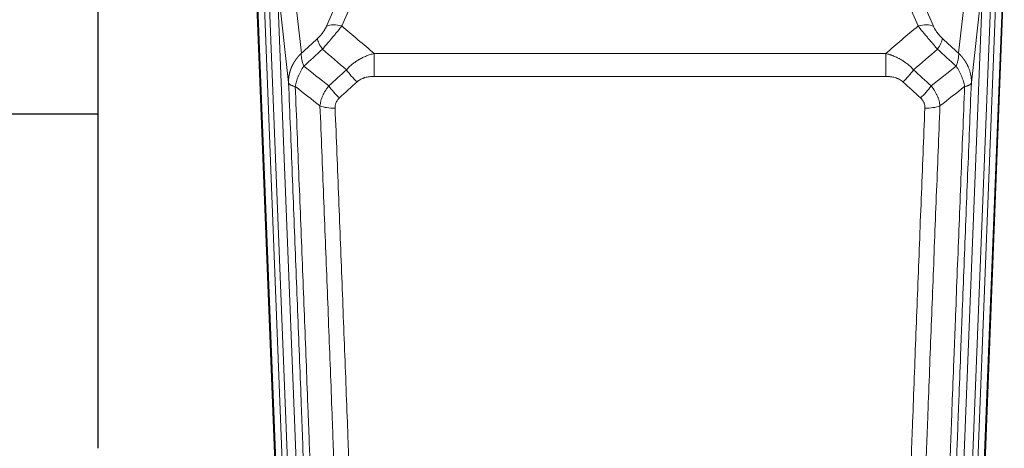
# Model space of a CAD drawing. Header units: inches. Extents: x 0 to 23760, y -13 to 16800.
# Tile 34 of 209: x 5975 to 6423, y 6512 to 6707. Entities that reach past the tile are written whole.
import ezdxf

# ---------------------------------------------------------------- set-up
doc = ezdxf.new("R2010")
doc.units = ezdxf.units.IN
doc.layers.add('254', color=7, linetype='Continuous', true_color=0xffffff)

msp = doc.modelspace()

# ---------------------------------------------------------------- linework, layer by layer
at = {"layer": '254', "color": 2, "linetype": 'Continuous', "lineweight": 25}
for p, q in [((6010.616, 6738.551), (6010.616, 6511.751)), ((6423.478, 6732.658), (6410.36, 6399.456)), ((6095.551, 6399.456), (6082.978, 6718.819)), ((6010.593, 6663.785), (5938.612, 6663.785))]:
    msp.add_line(p, q, dxfattribs=at)
at = {"layer": '254', "color": 110, "linetype": 'Continuous', "lineweight": 13}
for p, q in [((6137.123, 6738.914), (6121.743, 6703.883)), ((6402.657, 6691.483), (6407.881, 6738.683)), ((6379.955, 6729.412), (6391.23, 6703.733)), ((6406.992, 6394.978), (6420.103, 6728)), ((6423.097, 6729.22), (6409.986, 6396.198)), ((6092.192, 6725.538), (6105.258, 6393.644)), ((6097.44, 6678.132), (6092.192, 6725.538)), ((6400.653, 6393.644), (6413.719, 6725.538)), ((6417.711, 6727.164), (6404.645, 6395.271)), ((6413.719, 6725.538), (6408.471, 6678.132)), ((6086.161, 6719.029), (6098.919, 6394.978)), ((6088.448, 6720.853), (6101.266, 6395.271)), ((6099.945, 6721.38), (6103.254, 6691.483)), ((6114.681, 6703.733), (6121.661, 6719.632)), ((6384.169, 6703.883), (6376.113, 6722.231)), ((6095.925, 6396.198), (6083.226, 6718.761)), ((6136.369, 6691.363), (6369.542, 6691.363)), ((6136.369, 6680.932), (6136.369, 6691.363)), ((6369.542, 6680.932), (6369.542, 6691.363)), ((6369.542, 6680.932), (6136.369, 6680.932))]:
    msp.add_line(p, q, dxfattribs=at)
for centre, major_axis, ratio, start_param, end_param in [((6121.743, 6697.712), (-9.156, 4.02), 0.5833249, 4.9631119, 5.806783), ((6384.169, 6697.712), (-9.156, -4.02), 0.5833249, 3.617995, 4.4616661), ((6117.655, 6692.113), (6.719, -7.407), 0.3029797, 3.5431496, 4.2886573), ((6388.256, 6692.113), (-6.719, -7.407), 0.3029797, 1.994528, 2.7400357), ((6128.611, 6682.726), (6.736, -7.391), 0.3030979, 4.2875497, 5.03344), ((6377.3, 6682.726), (-6.736, -7.391), 0.3030979, 1.2497453, 1.9956357), ((6120.602, 6675.434), (6.729, -7.397), 0.3051216, 4.2889758, 5.0360109), ((6385.309, 6675.434), (6.729, 7.397), 0.3051216, 4.388767, 5.1358022), ((6118.63, 6670.841), (-9.992, -0.404), 0.431453, 0.7935197, 1.5533391), ((6387.281, 6670.841), (-9.992, 0.404), 0.431453, 1.5882535, 2.3480729)]:
    msp.add_ellipse(centre, major_axis=major_axis, ratio=ratio, start_param=start_param, end_param=end_param, dxfattribs=at)
for points, knots in [([(6114.681, 6703.733), (6114.656, 6703.676), (6114.63, 6703.618), (6114.577, 6703.502), (6114.55, 6703.444), (6114.467, 6703.268), (6114.41, 6703.15), (6114.23, 6702.795), (6114.102, 6702.556), (6113.894, 6702.193), (6113.822, 6702.071), (6113.71, 6701.888), (6113.654, 6701.796), (6113.595, 6701.703), (6113.556, 6701.642), (6113.536, 6701.611), (6113.357, 6701.333), (6113.19, 6701.088), (6112.839, 6700.602), (6112.655, 6700.36), (6112.415, 6700.062), (6112.342, 6699.972), (6112.268, 6699.883), (6112.218, 6699.824), (6112.193, 6699.794), (6112.068, 6699.646), (6111.967, 6699.53), (6111.66, 6699.187), (6111.452, 6698.966), (6111.028, 6698.54), (6110.813, 6698.334), (6110.594, 6698.135)], [0, 0, 0, 0, 0.03125, 0.03125, 0.0625, 0.0625, 0.125, 0.125, 0.25, 0.25, 0.3125, 0.3125, 0.34375, 0.359375, 0.359375, 0.375, 0.375, 0.5, 0.5, 0.625, 0.625, 0.65625, 0.671875, 0.671875, 0.6875, 0.6875, 0.75, 0.75, 0.875, 0.875, 1, 1, 1, 1]), ([(6112.847, 6693.303), (6113.231, 6693.741), (6114.001, 6694.625), (6114.777, 6695.525), (6115.361, 6696.205), (6115.556, 6696.433), (6115.8, 6696.719), (6115.849, 6696.776), (6115.946, 6696.891), (6116.092, 6697.063), (6116.238, 6697.234), (6116.722, 6697.804), (6117.106, 6698.258), (6117.865, 6699.161), (6118.24, 6699.61), (6118.705, 6700.169), (6118.798, 6700.28), (6118.982, 6700.503), (6119.257, 6700.835), (6119.527, 6701.162), (6120.062, 6701.811), (6120.409, 6702.237), (6120.919, 6702.863), (6121.087, 6703.07), (6121.335, 6703.378), (6121.418, 6703.48), (6121.581, 6703.682), (6121.662, 6703.783), (6121.743, 6703.883)], [0, 0, 0, 0, 0.125, 0.25, 0.25, 0.3125, 0.3125, 0.328125, 0.328125, 0.34375, 0.375, 0.375, 0.5, 0.5, 0.625, 0.625, 0.65625, 0.65625, 0.6875, 0.75, 0.75, 0.875, 0.875, 0.9375, 0.9375, 0.96875, 0.96875, 1, 1, 1, 1]), ([(6384.169, 6703.883), (6384.49, 6703.482), (6384.821, 6703.074), (6385.498, 6702.241), (6385.845, 6701.816), (6386.379, 6701.167), (6386.559, 6700.949), (6386.833, 6700.618), (6386.925, 6700.507), (6387.063, 6700.34), (6387.11, 6700.285), (6387.202, 6700.173), (6387.249, 6700.117), (6387.667, 6699.614), (6388.418, 6698.716), (6389.183, 6697.811), (6389.762, 6697.129), (6389.956, 6696.901), (6390.248, 6696.559), (6390.345, 6696.445), (6390.492, 6696.273), (6390.541, 6696.216), (6390.639, 6696.102), (6390.688, 6696.045), (6391.128, 6695.532), (6391.518, 6695.08), (6392.293, 6694.185), (6392.679, 6693.742), (6393.064, 6693.303)], [0, 0, 0, 0, 0.125, 0.125, 0.25, 0.25, 0.3125, 0.3125, 0.34375, 0.34375, 0.359375, 0.359375, 0.375, 0.375, 0.5, 0.625, 0.625, 0.6875, 0.6875, 0.71875, 0.71875, 0.734375, 0.734375, 0.75, 0.75, 0.875, 0.875, 1, 1, 1, 1]), ([(6395.317, 6698.135), (6395.098, 6698.334), (6394.881, 6698.541), (6394.455, 6698.97), (6394.246, 6699.193), (6393.988, 6699.482), (6393.936, 6699.54), (6393.835, 6699.657), (6393.684, 6699.833), (6393.538, 6700.01), (6393.251, 6700.366), (6393.069, 6700.607), (6392.719, 6701.092), (6392.552, 6701.336), (6392.372, 6701.615), (6392.352, 6701.646), (6392.313, 6701.707), (6392.255, 6701.8), (6392.122, 6702.015), (6392.015, 6702.197), (6391.807, 6702.56), (6391.679, 6702.798), (6391.441, 6703.27), (6391.331, 6703.503), (6391.23, 6703.733)], [0, 0, 0, 0, 0.125, 0.125, 0.25, 0.25, 0.28125, 0.28125, 0.3125, 0.375, 0.375, 0.5, 0.5, 0.625, 0.625, 0.640625, 0.640625, 0.65625, 0.6875, 0.75, 0.75, 0.875, 0.875, 1, 1, 1, 1]), ([(6097.44, 6678.132), (6097.439, 6678.152), (6097.437, 6678.191), (6097.436, 6678.251), (6097.434, 6678.311), (6097.433, 6678.37), (6097.431, 6678.43), (6097.431, 6678.49), (6097.43, 6678.55), (6097.429, 6678.609), (6097.429, 6678.669), (6097.429, 6678.729), (6097.43, 6678.788), (6097.43, 6678.848), (6097.431, 6678.907), (6097.432, 6678.967), (6097.433, 6679.026), (6097.434, 6679.086), (6097.436, 6679.146), (6097.438, 6679.205), (6097.44, 6679.265), (6097.442, 6679.324), (6097.445, 6679.384), (6097.448, 6679.443), (6097.451, 6679.502), (6097.454, 6679.562), (6097.458, 6679.621), (6097.462, 6679.68), (6097.466, 6679.74), (6097.47, 6679.799), (6097.474, 6679.858), (6097.479, 6679.918), (6097.484, 6679.977), (6097.489, 6680.036), (6097.494, 6680.095), (6097.5, 6680.154), (6097.506, 6680.213), (6097.512, 6680.272), (6097.518, 6680.331), (6097.524, 6680.39), (6097.531, 6680.449), (6097.538, 6680.508), (6097.545, 6680.567), (6097.553, 6680.626), (6097.56, 6680.685), (6097.568, 6680.744), (6097.576, 6680.802), (6097.584, 6680.861), (6097.593, 6680.92), (6097.602, 6680.979), (6097.61, 6681.037), (6097.62, 6681.096), (6097.629, 6681.154), (6097.639, 6681.213), (6097.648, 6681.271), (6097.658, 6681.33), (6097.669, 6681.388), (6097.679, 6681.446), (6097.69, 6681.504), (6097.701, 6681.563), (6097.712, 6681.621), (6097.723, 6681.679), (6097.734, 6681.737), (6097.746, 6681.795), (6097.758, 6681.853), (6097.77, 6681.911), (6097.783, 6681.969), (6097.795, 6682.027), (6097.808, 6682.085), (6097.821, 6682.142), (6097.834, 6682.2), (6097.848, 6682.258), (6097.861, 6682.315), (6097.875, 6682.373), (6097.889, 6682.43), (6097.903, 6682.488), (6097.918, 6682.545), (6097.932, 6682.602), (6097.947, 6682.66), (6097.962, 6682.717), (6097.977, 6682.774), (6097.993, 6682.831), (6098.009, 6682.888), (6098.024, 6682.945), (6098.041, 6683.002), (6098.057, 6683.059), (6098.073, 6683.115), (6098.09, 6683.172), (6098.107, 6683.229), (6098.124, 6683.285), (6098.141, 6683.342), (6098.159, 6683.398), (6098.176, 6683.455), (6098.194, 6683.511), (6098.212, 6683.567), (6098.23, 6683.624), (6098.249, 6683.68), (6098.268, 6683.736), (6098.286, 6683.792), (6098.305, 6683.848), (6098.325, 6683.904), (6098.344, 6683.96), (6098.364, 6684.015), (6098.383, 6684.071), (6098.403, 6684.127), (6098.424, 6684.182), (6098.444, 6684.238), (6098.464, 6684.293), (6098.485, 6684.348), (6098.506, 6684.404), (6098.527, 6684.459), (6098.549, 6684.514), (6098.57, 6684.569), (6098.592, 6684.624), (6098.614, 6684.679), (6098.636, 6684.733), (6098.658, 6684.788), (6098.68, 6684.843), (6098.703, 6684.897), (6098.726, 6684.952), (6098.749, 6685.006), (6098.772, 6685.061), (6098.795, 6685.115), (6098.819, 6685.169), (6098.842, 6685.223), (6098.866, 6685.277), (6098.89, 6685.331), (6098.914, 6685.385), (6098.939, 6685.439), (6098.963, 6685.493), (6098.988, 6685.546), (6099.013, 6685.6), (6099.038, 6685.653), (6099.063, 6685.706), (6099.089, 6685.76), (6099.114, 6685.813), (6099.14, 6685.866), (6099.166, 6685.919), (6099.192, 6685.972), (6099.218, 6686.025), (6099.245, 6686.078), (6099.271, 6686.13), (6099.298, 6686.183), (6099.325, 6686.235), (6099.352, 6686.288), (6099.38, 6686.34), (6099.407, 6686.392), (6099.435, 6686.445), (6099.462, 6686.497), (6099.49, 6686.549), (6099.518, 6686.601), (6099.547, 6686.652), (6099.575, 6686.704), (6099.604, 6686.756), (6099.633, 6686.807), (6099.661, 6686.859), (6099.691, 6686.91), (6099.72, 6686.961), (6099.749, 6687.012), (6099.779, 6687.063), (6099.808, 6687.114), (6099.838, 6687.165), (6099.868, 6687.216), (6099.898, 6687.267), (6099.929, 6687.317), (6099.959, 6687.368), (6099.99, 6687.418), (6100.021, 6687.468), (6100.052, 6687.519), (6100.083, 6687.569), (6100.114, 6687.619), (6100.145, 6687.669), (6100.177, 6687.718), (6100.209, 6687.768), (6100.24, 6687.818), (6100.272, 6687.867), (6100.305, 6687.917), (6100.337, 6687.966), (6100.369, 6688.015), (6100.402, 6688.064), (6100.435, 6688.113), (6100.467, 6688.162), (6100.5, 6688.211), (6100.534, 6688.26), (6100.567, 6688.308), (6100.6, 6688.357), (6100.634, 6688.405), (6100.668, 6688.454), (6100.701, 6688.502), (6100.735, 6688.55), (6100.77, 6688.598), (6100.804, 6688.646), (6100.838, 6688.693), (6100.873, 6688.741), (6100.907, 6688.789), (6100.942, 6688.836), (6100.977, 6688.884), (6101.012, 6688.931), (6101.048, 6688.978), (6101.083, 6689.025), (6101.118, 6689.072), (6101.154, 6689.119), (6101.19, 6689.165), (6101.226, 6689.212), (6101.262, 6689.259), (6101.298, 6689.305), (6101.334, 6689.351), (6101.37, 6689.397), (6101.407, 6689.444), (6101.443, 6689.49), (6101.48, 6689.535), (6101.517, 6689.581), (6101.554, 6689.627), (6101.591, 6689.672), (6101.629, 6689.718), (6101.666, 6689.763), (6101.703, 6689.808), (6101.741, 6689.853), (6101.779, 6689.898), (6101.817, 6689.943), (6101.855, 6689.988), (6101.893, 6690.033), (6101.931, 6690.077), (6101.969, 6690.122), (6102.008, 6690.166), (6102.046, 6690.21), (6102.085, 6690.254), (6102.124, 6690.298), (6102.163, 6690.342), (6102.202, 6690.386), (6102.241, 6690.429), (6102.28, 6690.473), (6102.32, 6690.516), (6102.359, 6690.56), (6102.399, 6690.603), (6102.438, 6690.646), (6102.478, 6690.689), (6102.518, 6690.732), (6102.558, 6690.774), (6102.598, 6690.817), (6102.638, 6690.86), (6102.679, 6690.902), (6102.719, 6690.944), (6102.76, 6690.986), (6102.8, 6691.028), (6102.841, 6691.07), (6102.882, 6691.112), (6102.923, 6691.154), (6102.964, 6691.195), (6103.005, 6691.237), (6103.047, 6691.278), (6103.088, 6691.319), (6103.129, 6691.361), (6103.171, 6691.402), (6103.213, 6691.442), (6103.241, 6691.47), (6103.254, 6691.483)], [0, 0, 0, 0, 0.0042303, 0.0084583, 0.0126838, 0.016907, 0.0211277, 0.0253461, 0.0295621, 0.0337757, 0.037987, 0.0421959, 0.0464023, 0.0506064, 0.0548082, 0.0590075, 0.0632045, 0.0673991, 0.0715913, 0.0757811, 0.0799686, 0.0841537, 0.0883364, 0.0925167, 0.0966947, 0.1008703, 0.1050435, 0.1092144, 0.1133829, 0.117549, 0.1217128, 0.1258741, 0.1300332, 0.1341898, 0.1383441, 0.1424961, 0.1466456, 0.1507929, 0.1549377, 0.1590802, 0.1632203, 0.1673581, 0.1714935, 0.1756266, 0.1797573, 0.1838856, 0.1880116, 0.1921352, 0.1962565, 0.2003755, 0.204492, 0.2086063, 0.2127182, 0.2168277, 0.2209349, 0.2250397, 0.2291422, 0.2332423, 0.2373401, 0.2414356, 0.2455287, 0.2496195, 0.2537079, 0.257794, 0.2618777, 0.2659591, 0.2700382, 0.2741149, 0.2781893, 0.2822614, 0.2863311, 0.2903985, 0.2944635, 0.2985262, 0.3025866, 0.3066447, 0.3107004, 0.3147538, 0.3188048, 0.3228536, 0.3269, 0.3309441, 0.3349858, 0.3390253, 0.3430624, 0.3470972, 0.3511296, 0.3551598, 0.3591876, 0.3632131, 0.3672363, 0.3712571, 0.3752757, 0.3792919, 0.3833058, 0.3873174, 0.3913267, 0.3953337, 0.3993384, 0.4033407, 0.4073408, 0.4113385, 0.4153339, 0.419327, 0.4233179, 0.4273064, 0.4312926, 0.4352765, 0.4392581, 0.4432373, 0.4472143, 0.451189, 0.4551614, 0.4591315, 0.4630993, 0.4670648, 0.471028, 0.4749889, 0.4789475, 0.4829038, 0.4868578, 0.4908095, 0.494759, 0.4987061, 0.502651, 0.5065936, 0.5105338, 0.5144718, 0.5184076, 0.522341, 0.5262721, 0.530201, 0.5341276, 0.5380519, 0.5419739, 0.5458936, 0.5498111, 0.5537262, 0.5576392, 0.5615498, 0.5654581, 0.5693642, 0.573268, 0.5771696, 0.5810688, 0.5849658, 0.5888606, 0.592753, 0.5966432, 0.6005311, 0.6044168, 0.6083002, 0.6121813, 0.6160602, 0.6199368, 0.6238111, 0.6276832, 0.6315531, 0.6354206, 0.6392859, 0.643149, 0.6470098, 0.6508684, 0.6547247, 0.6585787, 0.6624305, 0.66628, 0.6701273, 0.6739724, 0.6778152, 0.6816557, 0.685494, 0.6893301, 0.6931639, 0.6969955, 0.7008248, 0.7046519, 0.7084768, 0.7122994, 0.7161198, 0.7199379, 0.7237539, 0.7275675, 0.731379, 0.7351882, 0.7389952, 0.7427999, 0.7466024, 0.7504027, 0.7542008, 0.7579966, 0.7617902, 0.7655816, 0.7693708, 0.7731577, 0.7769424, 0.7807249, 0.7845052, 0.7882833, 0.7920591, 0.7958327, 0.7996042, 0.8033734, 0.8071403, 0.8109051, 0.8146677, 0.818428, 0.8221862, 0.8259421, 0.8296958, 0.8334474, 0.8371967, 0.8409438, 0.8446887, 0.8484314, 0.8521719, 0.8559102, 0.8596463, 0.8633802, 0.867112, 0.8708415, 0.8745688, 0.8782939, 0.8820169, 0.8857376, 0.8894562, 0.8931726, 0.8968867, 0.9005987, 0.9043086, 0.9080162, 0.9117216, 0.9154249, 0.919126, 0.9228249, 0.9265216, 0.9302161, 0.9339085, 0.9375987, 0.9412867, 0.9449725, 0.9486562, 0.9523377, 0.956017, 0.9596942, 0.9633691, 0.967042, 0.9707126, 0.9743811, 0.9780474, 0.9817116, 0.9853736, 0.9890334, 0.9926911, 0.9963466, 1, 1, 1, 1]), ([(6104.36, 6685.597), (6104.253, 6685.881), (6104.153, 6686.163), (6103.966, 6686.72), (6103.879, 6686.995), (6103.719, 6687.538), (6103.647, 6687.805), (6103.518, 6688.329), (6103.461, 6688.585), (6103.365, 6689.086), (6103.325, 6689.33), (6103.262, 6689.805), (6103.24, 6690.034), (6103.199, 6690.7), (6103.208, 6691.111), (6103.254, 6691.483)], [0, 0, 0, 0, 0.125, 0.125, 0.25, 0.25, 0.375, 0.375, 0.5, 0.5, 0.625, 0.625, 0.75, 0.75, 1, 1, 1, 1]), ([(6123.793, 6683.912), (6123.993, 6684.141), (6124.199, 6684.366), (6124.516, 6684.698), (6124.623, 6684.808), (6124.84, 6685.025), (6124.949, 6685.132), (6125.502, 6685.663), (6125.963, 6686.07), (6126.92, 6686.847), (6127.416, 6687.219), (6128.058, 6687.661), (6128.187, 6687.748), (6128.383, 6687.878), (6128.449, 6687.921), (6128.58, 6688.006), (6128.646, 6688.048), (6128.977, 6688.258), (6129.312, 6688.461), (6129.652, 6688.657), (6129.788, 6688.735), (6129.856, 6688.773), (6130.062, 6688.888), (6130.199, 6688.963), (6130.613, 6689.183), (6130.89, 6689.325), (6131.728, 6689.734), (6132.293, 6689.986), (6133.436, 6690.448), (6134.014, 6690.658), (6135.182, 6691.04), (6135.773, 6691.212), (6136.369, 6691.363)], [0, 0, 0, 0, 0.0625, 0.0625, 0.09375, 0.09375, 0.125, 0.125, 0.25, 0.25, 0.375, 0.375, 0.40625, 0.40625, 0.421875, 0.421875, 0.4375, 0.4375, 0.5, 0.515625, 0.515625, 0.53125, 0.53125, 0.5625, 0.5625, 0.625, 0.625, 0.75, 0.75, 0.875, 0.875, 1, 1, 1, 1]), ([(6369.542, 6691.363), (6370.139, 6691.212), (6370.807, 6691.018), (6371.471, 6690.797), (6371.618, 6690.748), (6371.692, 6690.723), (6371.912, 6690.646), (6372.059, 6690.594), (6372.496, 6690.434), (6372.786, 6690.322), (6373.648, 6689.973), (6374.213, 6689.72), (6375.326, 6689.175), (6375.873, 6688.883), (6376.679, 6688.413), (6377.078, 6688.17), (6377.472, 6687.915), (6377.668, 6687.785), (6377.733, 6687.742), (6377.863, 6687.654), (6377.927, 6687.61), (6378.506, 6687.21), (6379.003, 6686.838), (6379.958, 6686.061), (6380.417, 6685.656), (6381.297, 6684.811), (6381.717, 6684.371), (6382.118, 6683.912)], [0, 0, 0, 0, 0.125, 0.140625, 0.140625, 0.15625, 0.15625, 0.1875, 0.1875, 0.25, 0.25, 0.375, 0.375, 0.5, 0.5, 0.5625, 0.59375, 0.59375, 0.609375, 0.609375, 0.625, 0.625, 0.75, 0.75, 0.875, 0.875, 1, 1, 1, 1]), ([(6402.657, 6691.483), (6402.703, 6691.111), (6402.712, 6690.7), (6402.671, 6690.034), (6402.649, 6689.805), (6402.586, 6689.33), (6402.546, 6689.086), (6402.45, 6688.585), (6402.393, 6688.329), (6402.264, 6687.805), (6402.192, 6687.538), (6402.032, 6686.995), (6401.945, 6686.72), (6401.758, 6686.163), (6401.658, 6685.881), (6401.551, 6685.597)], [0, 0, 0, 0, 0.25, 0.25, 0.375, 0.375, 0.5, 0.5, 0.625, 0.625, 0.75, 0.75, 0.875, 0.875, 1, 1, 1, 1]), ([(6402.657, 6691.483), (6402.674, 6691.466), (6402.708, 6691.433), (6402.759, 6691.382), (6402.811, 6691.332), (6402.862, 6691.281), (6402.913, 6691.23), (6402.963, 6691.179), (6403.014, 6691.127), (6403.064, 6691.076), (6403.115, 6691.024), (6403.165, 6690.972), (6403.215, 6690.92), (6403.265, 6690.868), (6403.314, 6690.816), (6403.364, 6690.763), (6403.413, 6690.71), (6403.462, 6690.657), (6403.511, 6690.604), (6403.56, 6690.551), (6403.608, 6690.498), (6403.657, 6690.444), (6403.705, 6690.39), (6403.753, 6690.336), (6403.801, 6690.282), (6403.849, 6690.228), (6403.896, 6690.174), (6403.944, 6690.119), (6403.991, 6690.064), (6404.038, 6690.009), (6404.085, 6689.954), (6404.132, 6689.899), (6404.178, 6689.844), (6404.224, 6689.788), (6404.27, 6689.732), (6404.316, 6689.676), (6404.362, 6689.62), (6404.408, 6689.564), (6404.453, 6689.508), (6404.498, 6689.451), (6404.543, 6689.394), (6404.588, 6689.337), (6404.632, 6689.28), (6404.677, 6689.223), (6404.721, 6689.166), (6404.765, 6689.108), (6404.809, 6689.051), (6404.852, 6688.993), (6404.896, 6688.935), (6404.939, 6688.877), (6404.982, 6688.818), (6405.025, 6688.76), (6405.067, 6688.701), (6405.109, 6688.642), (6405.152, 6688.583), (6405.193, 6688.524), (6405.235, 6688.465), (6405.277, 6688.406), (6405.318, 6688.346), (6405.359, 6688.286), (6405.4, 6688.227), (6405.44, 6688.167), (6405.481, 6688.106), (6405.521, 6688.046), (6405.561, 6687.986), (6405.601, 6687.925), (6405.64, 6687.864), (6405.68, 6687.803), (6405.719, 6687.742), (6405.757, 6687.681), (6405.796, 6687.62), (6405.835, 6687.558), (6405.873, 6687.497), (6405.911, 6687.435), (6405.948, 6687.373), (6405.986, 6687.311), (6406.023, 6687.249), (6406.06, 6687.186), (6406.097, 6687.124), (6406.133, 6687.061), (6406.17, 6686.999), (6406.206, 6686.936), (6406.241, 6686.873), (6406.277, 6686.81), (6406.312, 6686.746), (6406.347, 6686.683), (6406.382, 6686.619), (6406.417, 6686.556), (6406.451, 6686.492), (6406.485, 6686.428), (6406.519, 6686.364), (6406.553, 6686.299), (6406.586, 6686.235), (6406.619, 6686.171), (6406.652, 6686.106), (6406.684, 6686.041), (6406.717, 6685.976), (6406.749, 6685.911), (6406.781, 6685.846), (6406.812, 6685.781), (6406.843, 6685.716), (6406.874, 6685.65), (6406.905, 6685.584), (6406.936, 6685.519), (6406.966, 6685.453), (6406.996, 6685.387), (6407.025, 6685.321), (6407.055, 6685.255), (6407.253, 6684.804), (6407.587, 6683.954), (6407.975, 6682.685), (6408.261, 6681.386), (6408.439, 6680.064), (6408.482, 6679.138), (6408.482, 6678.613), (6408.481, 6678.493), (6408.479, 6678.373), (6408.476, 6678.252), (6408.473, 6678.172), (6408.471, 6678.132)], [0, 0, 0, 0, 0.0045083, 0.0090195, 0.0135338, 0.0180512, 0.0225715, 0.0270949, 0.0316214, 0.0361509, 0.0406834, 0.0452189, 0.0497575, 0.0542992, 0.0588439, 0.0633916, 0.0679424, 0.0724963, 0.0770532, 0.0816132, 0.0861762, 0.0907423, 0.0953114, 0.0998837, 0.104459, 0.1090373, 0.1136188, 0.1182033, 0.1227909, 0.1273815, 0.1319753, 0.1365721, 0.141172, 0.145775, 0.1503811, 0.1549903, 0.1596025, 0.1642179, 0.1688364, 0.1734579, 0.1780826, 0.1827103, 0.1873412, 0.1919752, 0.1966123, 0.2012524, 0.2058957, 0.2105422, 0.2151917, 0.2198443, 0.2245001, 0.229159, 0.233821, 0.2384861, 0.2431544, 0.2478258, 0.2525003, 0.2571779, 0.2618587, 0.2665427, 0.2712297, 0.2759199, 0.2806133, 0.2853097, 0.2900094, 0.2947122, 0.2994181, 0.3041272, 0.3088394, 0.3135548, 0.3182733, 0.322995, 0.3277199, 0.3324479, 0.3371791, 0.3419135, 0.346651, 0.3513917, 0.3561355, 0.3608826, 0.3656328, 0.3703861, 0.3751427, 0.3799024, 0.3846654, 0.3894315, 0.3942008, 0.3989732, 0.4037489, 0.4085278, 0.4133098, 0.4180951, 0.4228835, 0.4276751, 0.43247, 0.437268, 0.4420692, 0.4468737, 0.4516813, 0.4564922, 0.4613063, 0.4661235, 0.470944, 0.4757677, 0.4805947, 0.4854248, 0.4902582, 0.4950947, 0.4999345, 0.5888915, 0.6791125, 0.7706071, 0.8633844, 0.9574535, 0.965938, 0.9744348, 0.9829441, 0.9914659, 1, 1, 1, 1]), ([(6100.495, 6676.351), (6100.624, 6677.096), (6100.802, 6677.858), (6101.259, 6679.403), (6101.536, 6680.185), (6102.024, 6681.358), (6102.199, 6681.75), (6102.571, 6682.531), (6102.769, 6682.92), (6103.395, 6684.082), (6103.857, 6684.848), (6104.36, 6685.597)], [0, 0, 0, 0, 0.25, 0.25, 0.5, 0.5, 0.625, 0.625, 0.75, 0.75, 1, 1, 1, 1]), ([(6401.551, 6685.597), (6402.054, 6684.848), (6402.516, 6684.082), (6403.142, 6682.92), (6403.34, 6682.531), (6403.712, 6681.75), (6403.887, 6681.358), (6404.375, 6680.185), (6404.652, 6679.403), (6405.109, 6677.858), (6405.287, 6677.096), (6405.416, 6676.351)], [0, 0, 0, 0, 0.25, 0.25, 0.375, 0.375, 0.5, 0.5, 0.75, 0.75, 1, 1, 1, 1]), ([(6128.611, 6678.457), (6128.736, 6678.571), (6128.866, 6678.682), (6129.068, 6678.841), (6129.136, 6678.893), (6129.274, 6678.995), (6129.343, 6679.045), (6129.696, 6679.287), (6129.99, 6679.462), (6130.6, 6679.781), (6130.916, 6679.924), (6131.324, 6680.084), (6131.406, 6680.115), (6131.571, 6680.175), (6131.653, 6680.204), (6131.901, 6680.288), (6132.068, 6680.34), (6132.569, 6680.485), (6132.906, 6680.566), (6133.586, 6680.704), (6133.928, 6680.759), (6134.618, 6680.847), (6134.965, 6680.879), (6135.664, 6680.922), (6136.016, 6680.932), (6136.369, 6680.932)], [0, 0, 0, 0, 0.0625, 0.0625, 0.09375, 0.09375, 0.125, 0.125, 0.25, 0.25, 0.375, 0.375, 0.40625, 0.40625, 0.4375, 0.4375, 0.5, 0.5, 0.625, 0.625, 0.75, 0.75, 0.875, 0.875, 1, 1, 1, 1]), ([(6369.542, 6680.932), (6369.895, 6680.932), (6370.249, 6680.922), (6370.69, 6680.895), (6370.778, 6680.889), (6370.954, 6680.875), (6371.042, 6680.868), (6371.306, 6680.843), (6371.48, 6680.823), (6372.002, 6680.756), (6372.347, 6680.7), (6373.03, 6680.561), (6373.367, 6680.478), (6374.035, 6680.284), (6374.365, 6680.172), (6374.731, 6680.027), (6374.771, 6680.011), (6374.852, 6679.978), (6374.972, 6679.928), (6375.25, 6679.805), (6375.482, 6679.692), (6375.936, 6679.454), (6376.227, 6679.279), (6376.784, 6678.895), (6377.05, 6678.686), (6377.3, 6678.457)], [0, 0, 0, 0, 0.125, 0.125, 0.15625, 0.15625, 0.1875, 0.1875, 0.25, 0.25, 0.375, 0.375, 0.5, 0.5, 0.625, 0.625, 0.640625, 0.640625, 0.65625, 0.6875, 0.75, 0.75, 0.875, 0.875, 1, 1, 1, 1]), ([(6109.635, 6355.463), (6109.19, 6368.311), (6108.284, 6394.162), (6106.877, 6433.406), (6105.907, 6459.879), (6105.353, 6474.859), (6105.291, 6476.524), (6105.167, 6479.858), (6104.981, 6484.861), (6104.544, 6496.56), (6104.166, 6506.629), (6103.848, 6515.042), (6103.784, 6516.726), (6103.656, 6520.096), (6103.465, 6525.154), (6103.014, 6536.978), (6102.624, 6547.15), (6101.838, 6567.545), (6100.775, 6594.873), (6099.134, 6636.267), (6098.009, 6664.132), (6097.44, 6678.132)], [0, 0, 0, 0, 0.125, 0.25, 0.375, 0.375, 0.390625, 0.390625, 0.40625, 0.4375, 0.5, 0.5, 0.515625, 0.515625, 0.53125, 0.5625, 0.625, 0.625, 0.75, 0.875, 1, 1, 1, 1]), ([(6097.44, 6678.132), (6097.469, 6677.928), (6097.559, 6677.732), (6097.782, 6677.458), (6097.871, 6677.37), (6098.077, 6677.201), (6098.194, 6677.12), (6098.455, 6676.966), (6098.6, 6676.894), (6098.914, 6676.758), (6099.084, 6676.695), (6099.448, 6676.578), (6099.642, 6676.525), (6100.052, 6676.43), (6100.269, 6676.388), (6100.495, 6676.351)], [0, 0, 0, 0, 0.25, 0.25, 0.375, 0.375, 0.5, 0.5, 0.625, 0.625, 0.75, 0.75, 0.875, 0.875, 1, 1, 1, 1]), ([(6100.495, 6676.351), (6101.066, 6662.298), (6102.194, 6634.327), (6103.839, 6592.776), (6104.906, 6565.345), (6105.694, 6544.872), (6106.085, 6534.661), (6106.537, 6522.792), (6106.729, 6517.715), (6106.857, 6514.333), (6106.921, 6512.642), (6107.24, 6504.197), (6107.62, 6494.09), (6108.057, 6482.346), (6108.244, 6477.323), (6108.368, 6473.977), (6108.43, 6472.305), (6108.986, 6457.269), (6109.959, 6430.694), (6111.37, 6391.301), (6112.278, 6365.351), (6112.724, 6352.455)], [0, 0, 0, 0, 0.125, 0.25, 0.375, 0.375, 0.4375, 0.46875, 0.484375, 0.484375, 0.5, 0.5, 0.5625, 0.59375, 0.609375, 0.609375, 0.625, 0.625, 0.75, 0.875, 1, 1, 1, 1]), ([(6111.747, 6667.484), (6111.783, 6667.878), (6111.836, 6668.272), (6111.925, 6668.767), (6111.943, 6668.866), (6111.983, 6669.064), (6112.004, 6669.163), (6112.069, 6669.46), (6112.117, 6669.657), (6112.274, 6670.248), (6112.515, 6671.032), (6112.823, 6671.808), (6113.079, 6672.387), (6113.191, 6672.628), (6113.31, 6672.868), (6113.358, 6672.963), (6113.382, 6673.011), (6113.455, 6673.155), (6113.505, 6673.25), (6113.759, 6673.725), (6113.977, 6674.098), (6114.443, 6674.834), (6114.937, 6675.557), (6115.489, 6676.257), (6115.78, 6676.601)], [0, 0, 0, 0, 0.125, 0.125, 0.15625, 0.15625, 0.1875, 0.1875, 0.25, 0.25, 0.375, 0.5, 0.5, 0.5625, 0.578125, 0.578125, 0.59375, 0.59375, 0.625, 0.625, 0.75, 0.75, 0.875, 1, 1, 1, 1]), ([(6390.131, 6676.601), (6390.422, 6676.257), (6390.699, 6675.906), (6391.028, 6675.459), (6391.093, 6675.369), (6391.221, 6675.188), (6391.284, 6675.097), (6391.47, 6674.824), (6391.591, 6674.64), (6391.94, 6674.087), (6392.375, 6673.341), (6392.748, 6672.577), (6393.004, 6671.998), (6393.085, 6671.804), (6393.201, 6671.512), (6393.239, 6671.414), (6393.312, 6671.218), (6393.348, 6671.119), (6393.52, 6670.629), (6393.641, 6670.236), (6393.848, 6669.451), (6394.021, 6668.665), (6394.128, 6667.878), (6394.164, 6667.484)], [0, 0, 0, 0, 0.125, 0.125, 0.15625, 0.15625, 0.1875, 0.1875, 0.25, 0.25, 0.375, 0.5, 0.5, 0.5625, 0.5625, 0.59375, 0.59375, 0.625, 0.625, 0.75, 0.75, 0.875, 1, 1, 1, 1]), ([(6393.187, 6352.455), (6393.243, 6354.067), (6393.299, 6355.68), (6393.411, 6358.909), (6393.579, 6363.756), (6393.975, 6375.092), (6394.318, 6384.851), (6395.011, 6404.428), (6395.952, 6430.683), (6397.41, 6470.529), (6398.414, 6497.399), (6398.988, 6512.601), (6399.052, 6514.291), (6399.18, 6517.674), (6399.373, 6522.751), (6399.824, 6534.621), (6400.216, 6544.836), (6400.544, 6553.37), (6400.61, 6555.078), (6400.742, 6558.496), (6400.94, 6563.627), (6401.405, 6575.619), (6401.808, 6585.935), (6402.62, 6606.617), (6403.717, 6634.325), (6404.845, 6662.298), (6405.416, 6676.351)], [0, 0, 0, 0, 0.015625, 0.015625, 0.03125, 0.0625, 0.125, 0.125, 0.25, 0.375, 0.5, 0.5, 0.515625, 0.515625, 0.53125, 0.5625, 0.625, 0.625, 0.640625, 0.640625, 0.65625, 0.6875, 0.75, 0.75, 0.875, 1, 1, 1, 1]), ([(6408.471, 6678.132), (6407.902, 6664.132), (6406.777, 6636.264), (6405.683, 6608.661), (6404.874, 6588.057), (6404.472, 6577.779), (6404.008, 6565.833), (6403.81, 6560.722), (6403.679, 6557.317), (6403.613, 6555.615), (6403.285, 6547.113), (6402.895, 6536.937), (6402.445, 6525.112), (6402.253, 6520.053), (6402.125, 6516.683), (6402.062, 6515), (6401.489, 6499.856), (6400.488, 6473.087), (6399.033, 6433.394), (6397.627, 6394.16), (6396.721, 6368.311), (6396.276, 6355.463)], [0, 0, 0, 0, 0.125, 0.25, 0.25, 0.3125, 0.34375, 0.359375, 0.359375, 0.375, 0.375, 0.4375, 0.46875, 0.484375, 0.484375, 0.5, 0.5, 0.625, 0.75, 0.875, 1, 1, 1, 1]), ([(6405.416, 6676.351), (6405.642, 6676.388), (6405.859, 6676.43), (6406.269, 6676.525), (6406.463, 6676.578), (6406.827, 6676.695), (6406.997, 6676.758), (6407.311, 6676.894), (6407.456, 6676.966), (6407.717, 6677.12), (6407.834, 6677.201), (6408.04, 6677.37), (6408.129, 6677.458), (6408.352, 6677.732), (6408.442, 6677.928), (6408.471, 6678.132)], [0, 0, 0, 0, 0.125, 0.125, 0.25, 0.25, 0.375, 0.375, 0.5, 0.5, 0.625, 0.625, 0.75, 0.75, 1, 1, 1, 1]), ([(6118.63, 6666.523), (6118.622, 6666.737), (6118.624, 6666.95), (6118.641, 6667.216), (6118.645, 6667.269), (6118.655, 6667.375), (6118.66, 6667.429), (6118.679, 6667.588), (6118.695, 6667.693), (6118.75, 6668.007), (6118.799, 6668.213), (6118.919, 6668.62), (6118.991, 6668.821), (6119.117, 6669.117), (6119.162, 6669.216), (6119.235, 6669.361), (6119.26, 6669.41), (6119.311, 6669.506), (6119.337, 6669.554), (6119.472, 6669.791), (6119.59, 6669.974), (6119.846, 6670.327), (6119.984, 6670.497), (6120.279, 6670.825), (6120.436, 6670.983), (6120.602, 6671.135)], [0, 0, 0, 0, 0.125, 0.125, 0.15625, 0.15625, 0.1875, 0.1875, 0.25, 0.25, 0.375, 0.375, 0.5, 0.5, 0.5625, 0.5625, 0.59375, 0.59375, 0.625, 0.625, 0.75, 0.75, 0.875, 0.875, 1, 1, 1, 1]), ([(6385.309, 6671.135), (6385.475, 6670.983), (6385.633, 6670.824), (6385.819, 6670.617), (6385.856, 6670.575), (6385.928, 6670.49), (6385.964, 6670.448), (6386.068, 6670.318), (6386.135, 6670.231), (6386.327, 6669.964), (6386.562, 6669.599), (6386.752, 6669.214), (6386.878, 6668.918), (6386.918, 6668.818), (6386.972, 6668.666), (6386.99, 6668.615), (6387.023, 6668.512), (6387.039, 6668.461), (6387.115, 6668.204), (6387.163, 6667.997), (6387.236, 6667.58), (6387.26, 6667.37), (6387.287, 6666.949), (6387.289, 6666.736), (6387.281, 6666.523)], [0, 0, 0, 0, 0.125, 0.125, 0.15625, 0.15625, 0.1875, 0.1875, 0.25, 0.25, 0.375, 0.5, 0.5, 0.5625, 0.5625, 0.59375, 0.59375, 0.625, 0.625, 0.75, 0.75, 0.875, 0.875, 1, 1, 1, 1]), ([(6123.721, 6348.886), (6123.283, 6361.584), (6122.391, 6387.129), (6121.469, 6412.976), (6120.766, 6432.474), (6120.53, 6438.992), (6120.054, 6452.066), (6119.814, 6458.622), (6119.087, 6478.346), (6118.595, 6491.567), (6117.971, 6508.181), (6117.846, 6511.508), (6117.594, 6518.17), (6117.215, 6528.175), (6116.832, 6538.217), (6116.06, 6558.35), (6115.017, 6585.324), (6113.407, 6626.176), (6112.305, 6653.671), (6111.747, 6667.484)], [0, 0, 0, 0, 0.125, 0.25, 0.25, 0.3125, 0.3125, 0.375, 0.375, 0.5, 0.5, 0.53125, 0.53125, 0.5625, 0.625, 0.625, 0.75, 0.875, 1, 1, 1, 1]), ([(6118.63, 6666.523), (6119.188, 6652.693), (6120.288, 6625.162), (6121.896, 6584.259), (6122.938, 6557.25), (6123.709, 6537.092), (6124.091, 6527.037), (6124.47, 6517.019), (6124.721, 6510.349), (6124.846, 6507.017), (6125.47, 6490.382), (6125.961, 6477.145), (6126.686, 6457.396), (6126.926, 6450.831), (6127.402, 6437.741), (6127.638, 6431.214), (6128.34, 6411.691), (6129.261, 6385.812), (6130.151, 6360.234), (6130.589, 6347.52)], [0, 0, 0, 0, 0.125, 0.25, 0.375, 0.375, 0.4375, 0.46875, 0.46875, 0.5, 0.5, 0.625, 0.625, 0.6875, 0.6875, 0.75, 0.75, 0.875, 1, 1, 1, 1]), ([(6375.322, 6347.52), (6375.76, 6360.234), (6376.65, 6385.812), (6377.571, 6411.691), (6378.273, 6431.214), (6378.509, 6437.741), (6378.985, 6450.831), (6379.225, 6457.396), (6379.95, 6477.145), (6380.441, 6490.382), (6381.065, 6507.017), (6381.19, 6510.349), (6381.441, 6517.019), (6381.82, 6527.037), (6382.202, 6537.092), (6382.973, 6557.25), (6384.015, 6584.259), (6385.623, 6625.162), (6386.723, 6652.693), (6387.281, 6666.523)], [0, 0, 0, 0, 0.125, 0.25, 0.25, 0.3125, 0.3125, 0.375, 0.375, 0.5, 0.5, 0.53125, 0.53125, 0.5625, 0.625, 0.625, 0.75, 0.875, 1, 1, 1, 1]), ([(6394.164, 6667.484), (6393.606, 6653.671), (6392.504, 6626.176), (6390.894, 6585.324), (6389.851, 6558.35), (6389.079, 6538.217), (6388.696, 6528.175), (6388.317, 6518.17), (6388.065, 6511.508), (6387.94, 6508.181), (6387.316, 6491.567), (6386.824, 6478.346), (6386.098, 6458.622), (6385.857, 6452.066), (6385.381, 6438.992), (6385.145, 6432.474), (6384.442, 6412.976), (6383.52, 6387.129), (6382.628, 6361.584), (6382.19, 6348.886)], [0, 0, 0, 0, 0.125, 0.25, 0.375, 0.375, 0.4375, 0.46875, 0.46875, 0.5, 0.5, 0.625, 0.625, 0.6875, 0.6875, 0.75, 0.75, 0.875, 1, 1, 1, 1])]:
    msp.add_open_spline(points, degree=3, knots=knots, dxfattribs=at)
for points in [[(6121.743, 6703.883), (6126.622, 6699.712), (6131.497, 6695.539), (6136.369, 6691.363)], [(6369.542, 6691.363), (6374.414, 6695.539), (6379.289, 6699.712), (6384.169, 6703.883)], [(6103.254, 6691.483), (6105.701, 6693.699), (6108.148, 6695.916), (6110.594, 6698.135)], [(6395.317, 6698.135), (6397.763, 6695.916), (6400.21, 6693.699), (6402.657, 6691.483)], [(6112.847, 6693.303), (6110.018, 6690.732), (6107.189, 6688.163), (6104.36, 6685.597)], [(6123.793, 6683.912), (6120.147, 6687.044), (6116.498, 6690.174), (6112.847, 6693.303)], [(6393.064, 6693.303), (6389.413, 6690.174), (6385.764, 6687.044), (6382.118, 6683.912)], [(6401.551, 6685.597), (6398.722, 6688.163), (6395.893, 6690.732), (6393.064, 6693.303)], [(6104.36, 6685.597), (6108.165, 6682.594), (6111.971, 6679.595), (6115.78, 6676.601)], [(6115.78, 6676.601), (6118.451, 6679.036), (6121.122, 6681.473), (6123.793, 6683.912)], [(6382.118, 6683.912), (6384.789, 6681.473), (6387.46, 6679.036), (6390.131, 6676.601)], [(6390.131, 6676.601), (6393.94, 6679.595), (6397.746, 6682.594), (6401.551, 6685.597)], [(6111.747, 6667.484), (6107.994, 6670.435), (6104.244, 6673.391), (6100.495, 6676.351)], [(6128.611, 6678.457), (6125.942, 6676.014), (6123.272, 6673.574), (6120.602, 6671.135)], [(6385.309, 6671.135), (6382.639, 6673.574), (6379.969, 6676.014), (6377.3, 6678.457)], [(6405.416, 6676.351), (6401.667, 6673.391), (6397.917, 6670.435), (6394.164, 6667.484)]]:
    msp.add_open_spline(points, degree=3, dxfattribs=at)

doc.saveas('drawing.dxf')
